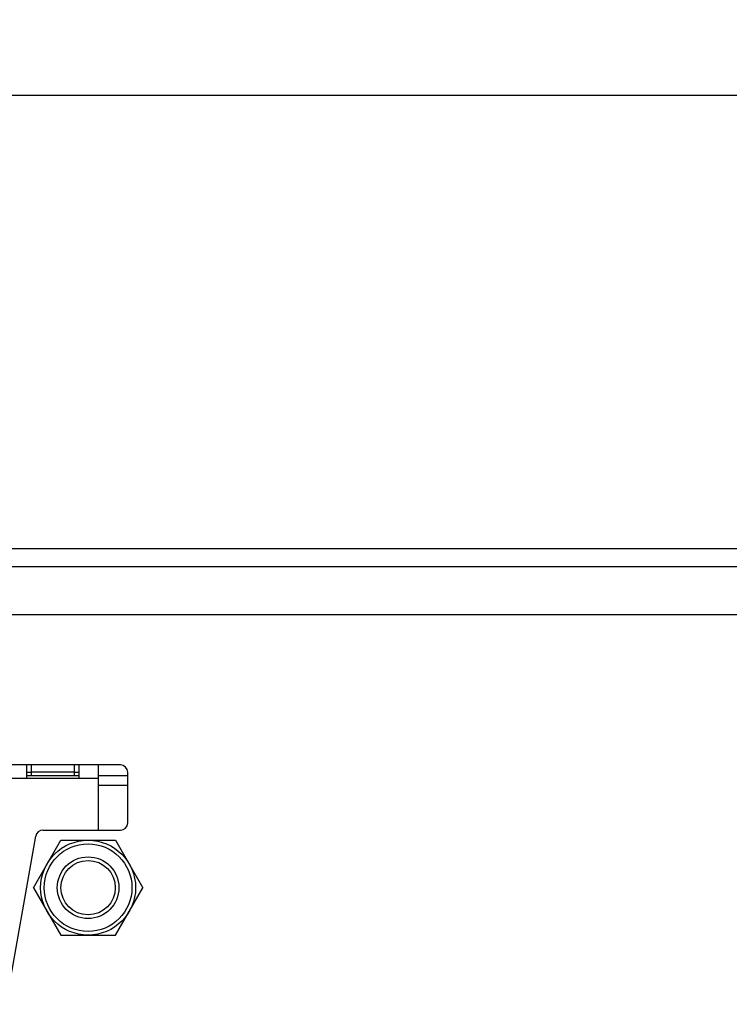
# Model space of a CAD drawing. Header units: inches. Extents: x 0 to 34, y 0 to 22.
# Tile 10 of 38: x 16.3 to 17.4, y 5.8 to 7.4. Entities that reach past the tile are written whole.
import ezdxf

# ---------------------------------------------------------------- set-up
doc = ezdxf.new("R2010")
doc.units = ezdxf.units.IN
doc.header["$LTSCALE"] = 1.87
doc.header["$MEASUREMENT"] = 0
doc.layers.get('0').update_dxf_attribs({"linetype": 'CONTINUOUS'})
doc.layers.add('02___PRT_ALL_AXES', color=7, linetype='CONTINUOUS')
doc.layers.add('DIMENSIONS', color=7, linetype='CONTINUOUS')
doc.styles.get("Standard").update_dxf_attribs({"font": 'txt', "width": 0.8})
doc.dimstyles.new('DIMSTYLE_1', dxfattribs={"dimtxt": 0.125, "dimasz": 0.18, "dimexe": 0.125, "dimexo": 0.0625, "dimgap": 0.0625, "dimtad": 0, "dimtih": 1, "dimtoh": 1, "dimzin": 4, "dimdsep": 46, "dimtxsty": 'STANDARD', "dimblk": '_FILLED', "dimblk1": '_FILLED', "dimblk2": '_FILLED', "dimcen": 0.09, "dimadec": 0, "dimazin": 0, "dimtp": 0.001, "dimtm": 0.001, "dimtfac": 1, "dimtofl": 0, "dimtmove": 0, "dimatfit": 3, "dimldrblk": '_FILLED', "dimfxl": 1, "dimtolj": 1, "dimtzin": 4, "dimarcsym": 0})

# ---------------------------------------------------------------- blocks, each defined once
blk = doc.blocks.new('_FILLED')
at = {"color": 0, "linetype": 'BYBLOCK'}
blk.add_solid([(0, 0), (-1, 0.1736), (-1, -0.1736)], dxfattribs=at)
blk = doc.blocks.new('*D3')
at = {"layer": 'DIMENSIONS', "color": 2, "linetype": 'CONTINUOUS'}
for p, q in [((15.9121, 6.2128), (15.9121, 7.4495)), ((24.2782, 6.2128), (24.2782, 7.4495)), ((15.9121, 7.3245), (19.4202, 7.3245)), ((24.2782, 7.3245), (20.7702, 7.3245))]:
    blk.add_line(p, q, dxfattribs=at)
at = {"layer": 'DIMENSIONS', "color": 2, "linetype": 'CONTINUOUS', "xscale": 0.18, "yscale": 0.18, "zscale": 0.18, "rotation": 180}
blk.add_blockref('_FILLED', (15.9121, 7.3245), dxfattribs=at)
at = {"layer": 'DIMENSIONS', "color": 2, "linetype": 'CONTINUOUS', "xscale": 0.18, "yscale": 0.18, "zscale": 0.18}
blk.add_blockref('_FILLED', (24.2782, 7.3245), dxfattribs=at)
at = {"layer": 'DIMENSIONS', "color": 2, "linetype": 'CONTINUOUS', "insert": (20.0952, 7.387), "char_height": 0.125, "width": 1.225, "attachment_point": 2, "line_spacing_factor": 0.9}
blk.add_mtext('8.37{\\Ftxt.shx;\\W1.000000;\\H0.125000; }[212.5]', dxfattribs=at)

msp = doc.modelspace()

# ---------------------------------------------------------------- linework, layer by layer
at = {"color": 7, "linetype": 'CONTINUOUS'}
for p, q in [((10.6012, 6.5745), (29.6012, 6.5745)), ((28.5164, 6.5445), (11.674, 6.5445)), ((11.5952, 6.4657), (28.5952, 6.4657)), ((16.438, 6.2166), (15.387, 6.2166)), ((16.2832, 6.1946), (16.2832, 6.2162)), ((16.291, 6.1985), (16.291, 6.2166)), ((16.3619, 6.1985), (16.3619, 6.2166)), ((16.3698, 6.1946), (16.3698, 6.2162)), ((16.4013, 6.2162), (16.4013, 6.1086)), ((16.2457, 6.1946), (16.4013, 6.1946)), ((16.2832, 6.2044), (16.291, 6.2044)), ((16.3698, 6.1985), (16.2832, 6.1985)), ((16.3619, 6.2045), (16.291, 6.2045)), ((16.3619, 6.2044), (16.3698, 6.2044)), ((16.45, 6.1985), (16.4013, 6.1985)), ((16.45, 6.1206), (16.45, 6.2046)), ((16.45, 6.1828), (16.4013, 6.1828)), ((16.2488, 5.8205), (16.2978, 6.0987)), ((16.3097, 6.1086), (16.438, 6.1086))]:
    msp.add_line(p, q, dxfattribs=at)
for radius in [0.0785, 0.0725, 0.051, 0.045]:
    msp.add_circle((16.3845, 6.0135), radius, dxfattribs=at)
for centre, start, end in [((16.438, 6.2046), 0, 90), ((16.438, 6.1206), 270, 360), ((16.3097, 6.0966), 90, 170)]:
    msp.add_arc(centre, 0.012, start, end, dxfattribs=at)
at = {"layer": '02___PRT_ALL_AXES', "color": 7, "linetype": 'CONTINUOUS'}
for p, q in [((16.2939, 6.0135), (16.3392, 6.092)), ((16.3392, 6.092), (16.4299, 6.092)), ((16.4299, 6.092), (16.4752, 6.0135)), ((16.2939, 6.0135), (16.3392, 5.935)), ((16.4299, 5.935), (16.4752, 6.0135)), ((16.3392, 5.935), (16.4299, 5.935))]:
    msp.add_line(p, q, dxfattribs=at)

# ---------------------------------------------------------------- dimensions: what is measured, and where the dimension line sits
at = {"layer": 'DIMENSIONS', "color": 2, "linetype": 'CONTINUOUS'}
dim = msp.add_linear_dim(base=(24.2782, 7.3245), p1=(15.9121, 6.1503), p2=(24.2782, 6.1503), dimstyle='DIMSTYLE_1', dxfattribs=at)
dim.commit()
dim.dimension.update_dxf_attribs({"geometry": '*D3', "text_midpoint": (20.0952, 7.3245), "dimtype": 160})

doc.saveas('drawing.dxf')
